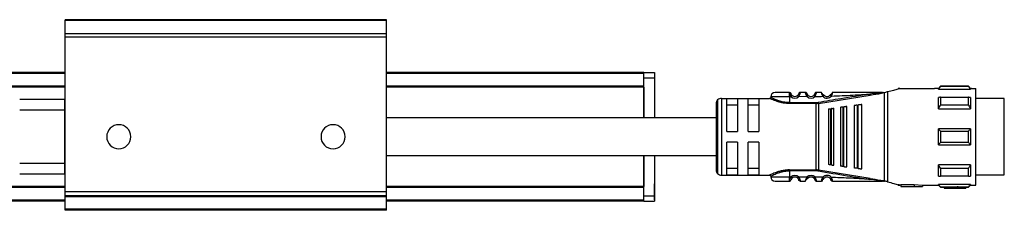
# Model space of a CAD drawing. Header units: millimetres. Extents: x -741 to 2398, y 394 to 730.
# Tile 5 of 10: x 240 to 424, y 394 to 430. Entities that reach past the tile are written whole.
import ezdxf

# ---------------------------------------------------------------- set-up
doc = ezdxf.new("R2010")
doc.units = ezdxf.units.MM

# ---------------------------------------------------------------- blocks, each defined once
blk = doc.blocks.new('Drawing View3')
at = {"color": 7, "linetype": 'Continuous', "lineweight": 25}
for p, q in [((0, 25.3), (-60, 25.3)), ((-60, 25.16), (-60, 25.3)), ((0, 25.3), (-60, 25.3)), ((-60, 25.16), (-60, 25.3)), ((0, 25.16), (-60, 25.16)), ((-60, 22.7), (-60, 25.16)), ((0, 25.16), (-60, 25.16)), ((-60, 22.7), (-60, 25.16)), ((0, 25.16), (0, 25.3)), ((0, 25.16), (0, 25.3)), ((0, 22.7), (0, 25.16)), ((0, 22.7), (0, 25.16)), ((0, 22.7), (-60, 22.7)), ((-60, 22.05), (-60, 22.7)), ((0, 22.7), (-60, 22.7)), ((-60, 22.05), (-60, 22.7)), ((0, 22.05), (0, 22.7)), ((0, 22.05), (0, 22.7)), ((0, 22.05), (-60, 22.05)), ((-60, -6.75), (-60, 22.05)), ((0, 22.05), (-60, 22.05)), ((-60, -6.75), (-60, 22.05)), ((0, -6.75), (0, 22.05)), ((0, -6.75), (0, 22.05)), ((-60, 15.5), (-140, 15.5)), ((-60, 15.3), (-140, 15.3)), ((48, 15.5), (0, 15.5)), ((48, 15.3), (0, 15.3)), ((48, 15.5), (50, 15.5)), ((48, 15.3), (48, 15.5)), ((48, 12.95), (48, 15.3)), ((50, 15.5), (50, 14.5)), ((-60, 12.95), (-140, 12.95)), ((48, 12.95), (0, 12.95)), ((48, 14.5), (50, 14.5)), ((48, 12.75), (48, 12.95)), ((50, 14.5), (50, 7)), ((103.4, 12.9), (103, 12.5)), ((108.6, 12.9), (103.4, 12.9)), ((109, 12.5), (108.6, 12.9)), ((108.6, 12.84), (108.6, 12.9)), ((-60, 12.75), (-140, 12.75)), ((48, 12.75), (0, 12.75)), ((48, 12.75), (48, 7)), ((48, 7), (48, 12.75)), ((75.2, 11.73), (75.19, 11.75)), ((75.2, 11.72), (75.2, 11.73)), ((75.52, 10.95), (75.71, 11.18)), ((78.19, 11.75), (77.21, 11.75)), ((78.49, 10.97), (78.69, 11.2)), ((80.6, 9.71), (90.26, 11.27)), ((81.22, 11.63), (81.21, 11.64)), ((81.63, 11.22), (81.65, 11.24)), ((82.8, 11.26), (82.78, 11.28)), ((92.72, 11.75), (92.93, 11.75)), ((92.95, -4.75), (92.95, 11.75)), ((93, 11.76), (93.52, 11.9)), ((93.52, 11.9), (93.52, -4.9)), ((95.77, 12.5), (95.5, 12.5)), ((95.5, 12.5), (95.5, 12.43)), ((95.77, 12.5), (102.29, 12.5)), ((103, 12.5), (102.29, 12.5)), ((103, 12.37), (103, 12.5)), ((103, 12.37), (109, 12.37)), ((108.6, 12.84), (103.4, 12.84)), ((109.2, 12.5), (109, 12.5)), ((109, 12.5), (109, 12.37)), ((109.2, 12.5), (110, 12.5)), ((110, -5.5), (110, 12.5)), ((-68.5, 10.5), (-60.1, 10.5)), ((-60.1, 8.5), (-60.1, 10.5)), ((61.5, 9.65), (61.5, -2.65)), ((61.79, 10.36), (61.79, -3.36)), ((62.5, 10.65), (62.5, -3.65)), ((62.5, 10.65), (71.5, 10.65)), ((65.5, 10.58), (63.5, 10.58)), ((63.5, 4.5), (63.5, 10.58)), ((63.5, 9.42), (65.5, 9.42)), ((65.5, 10.58), (65.5, 4.5)), ((67.5, 4.5), (67.5, 10.58)), ((69.5, 10.58), (67.5, 10.58)), ((67.5, 9.42), (69.5, 9.42)), ((69.5, 10.58), (69.5, 4.5)), ((71.7, 10.95), (71.7, 10.85)), ((75.2, 10.95), (75.2, 9.85)), ((75.52, 10.95), (75.2, 10.95)), ((75.2, 9.85), (80.17, 9.85)), ((80.17, 9.68), (75.2, 9.68)), ((78.49, 10.97), (76.89, 10.96)), ((80.17, 9.85), (80.17, 9.68)), ((80.17, -2.68), (80.17, 9.68)), ((80.57, 9.88), (80.6, 9.71)), ((80.6, 9.71), (80.6, -2.71)), ((87.3, 9.31), (87.3, -2.31)), ((87.81, 9.38), (87.81, -2.38)), ((88.1, 9.42), (88.01, 9.41)), ((88.01, -2.41), (88.01, 9.41)), ((88.7, -2.5), (88.7, 9.5)), ((103.4, 10.85), (108.6, 10.85)), ((108.6, 9.38), (103.4, 9.38)), ((109, 10.84), (109, 8.71)), ((115.3, 10.63), (110, 10.63)), ((115.3, 7.69), (115.3, 10.63)), ((-68.5, 8.5), (-60.1, 8.5)), ((-60.1, -1.5), (-60.1, 8.5)), ((-60, 8.5), (-60.1, 8.5)), ((82.5, 8.68), (82.5, -1.68)), ((82.84, 8.73), (83.04, 8.75)), ((82.84, 8.73), (82.84, -1.73)), ((83.5, -1.81), (83.5, 8.81)), ((84.7, 8.97), (84.7, -1.97)), ((85.13, 9.03), (85.33, 9.05)), ((85.13, 9.03), (85.13, -2.03)), ((85.9, -2.13), (85.9, 9.13)), ((103, 8.71), (109, 8.71)), ((115.3, -3.62), (115.3, 7.69)), ((63.5, 4.5), (65.5, 4.5)), ((67.5, 4.5), (69.5, 4.5)), ((109, 5), (103, 5)), ((103.4, 4.56), (108.6, 4.56)), ((109, 5), (109, 2)), ((65.5, 2.5), (63.5, 2.5)), ((63.5, -3.58), (63.5, 2.5)), ((65.5, 2.5), (65.5, -3.58)), ((69.5, 2.5), (67.5, 2.5)), ((67.5, -3.58), (67.5, 2.5)), ((69.5, 2.5), (69.5, -3.58)), ((103, 2), (109, 2)), ((108.6, 2.44), (103.4, 2.44)), ((48, 0), (48, -5.75)), ((48, -5.75), (48, 0)), ((50, 0), (50, -7.5)), ((-60.1, -1.5), (-68.5, -1.5)), ((-60.1, -3.5), (-60.1, -1.5)), ((-60, -1.5), (-60.1, -1.5)), ((83.04, -1.75), (82.84, -1.73)), ((103, -3.84), (103, -1.71)), ((109, -1.71), (103, -1.71)), ((-60.1, -3.5), (-68.5, -3.5)), ((62.5, -3.65), (71.5, -3.65)), ((65.5, -2.42), (63.5, -2.42)), ((63.5, -3.58), (65.5, -3.58)), ((69.5, -2.42), (67.5, -2.42)), ((67.5, -3.58), (69.5, -3.58)), ((75.2, -2.68), (80.17, -2.68)), ((80.17, -2.85), (75.2, -2.85)), ((80.17, -2.85), (80.17, -2.68)), ((80.57, -2.88), (80.6, -2.71)), ((90.26, -4.27), (80.6, -2.71)), ((85.33, -2.05), (85.13, -2.03)), ((88.01, -2.41), (87.81, -2.38)), ((88.01, -2.41), (88.1, -2.42)), ((103.4, -2.38), (108.6, -2.38)), ((110, -3.62), (115.3, -3.62)), ((50.01, -5.26), (50, -5.26)), ((50.01, -5.64), (50.01, -5.26)), ((71.7, -3.85), (71.7, -3.95)), ((75.19, -4.75), (75.2, -4.72)), ((75.2, -3.95), (75.52, -3.95)), ((76.89, -3.96), (76.69, -4.18)), ((76.89, -3.96), (78.49, -3.97)), ((77.21, -4.75), (78.19, -4.75)), ((78.68, -4.18), (78.69, -4.2)), ((78.68, -4.18), (78.69, -4.2)), ((79.93, -4), (79.72, -4.21)), ((81.63, -4.22), (81.65, -4.24)), ((82.78, -4.28), (83.01, -4.08)), ((92.72, -4.75), (92.49, -4.75)), ((92.72, -4.75), (92.95, -4.75)), ((95.5, -5.43), (95.5, -5.5)), ((95.5, -5.5), (95.77, -5.5)), ((96, -5.5), (95.77, -5.5)), ((98.5, -5.47), (96, -5.47)), ((96, -5.47), (96, -5.77)), ((98.5, -5.38), (100, -5.5)), ((98.5, -5.38), (98.5, -5.69)), ((100, -5.5), (102.29, -5.5)), ((100, -5.5), (100, -5.8)), ((102.3, -5.5), (103, -5.5)), ((109, -5.37), (103, -5.37)), ((103, -5.5), (103.4, -5.9)), ((108.6, -3.85), (103.4, -3.85)), ((108.6, -5.9), (109, -5.5)), ((109, -5.37), (109, -5.5)), ((109, -5.5), (109.2, -5.5)), ((109.2, -5.5), (110, -5.5)), ((-60, -5.75), (-140, -5.75)), ((-60, -5.95), (-140, -5.95)), ((0, -6.75), (-60, -6.75)), ((-60, -7.5), (-60, -6.75)), ((0, -6.75), (-60, -6.75)), ((-60, -7.5), (-60, -6.75)), ((48, -5.75), (0, -5.75)), ((48, -5.95), (0, -5.95)), ((0, -7.5), (0, -6.75)), ((0, -7.5), (0, -6.75)), ((48, -5.95), (48, -5.75)), ((48, -8.3), (48, -5.95)), ((50.01, -8.26), (50.01, -5.64)), ((96, -5.77), (96, -5.8)), ((96, -5.77), (98.5, -5.77)), ((96, -5.8), (100, -5.8)), ((98.5, -5.69), (100, -5.8)), ((98.5, -5.69), (98.5, -5.77)), ((103.4, -5.84), (108.6, -5.84)), ((103.4, -5.84), (103.4, -5.9)), ((103.4, -5.9), (104.1, -5.9)), ((106.5, -5.89), (104.1, -5.89)), ((104.1, -5.89), (104.1, -6.09)), ((104.1, -6.09), (104.1, -6.1)), ((104.1, -6.09), (106.5, -6.09)), ((104.1, -6.1), (108.1, -6.1)), ((106.5, -5.85), (106.5, -6.05)), ((106.5, -6.05), (106.5, -6.09)), ((108.1, -5.9), (108.6, -5.9)), ((108.1, -5.9), (108.1, -6.1)), ((-60, -8.3), (-140, -8.3)), ((-60, -8.5), (-140, -8.5)), ((0, -7.5), (-60, -7.5)), ((-60, -7.7), (-60, -7.5)), ((0, -7.5), (-60, -7.5)), ((-60, -7.7), (-60, -7.5)), ((0, -7.7), (-60, -7.7)), ((-60, -10), (-60, -7.7)), ((0, -7.7), (-60, -7.7)), ((-60, -10), (-60, -7.7)), ((0, -7.7), (0, -7.5)), ((0, -7.7), (0, -7.5)), ((0, -10), (0, -7.7)), ((0, -10), (0, -7.7)), ((48, -8.3), (0, -8.3)), ((48, -8.5), (0, -8.5)), ((48, -7.5), (50, -7.5)), ((48, -8.5), (48, -8.3)), ((48, -8.5), (50, -8.5)), ((50, -7.5), (50, -8.5)), ((50, -8.26), (50.01, -8.26)), ((0, -10), (-60, -10)), ((-60, -10.2), (-60, -10)), ((0, -10), (-60, -10)), ((-60, -10.2), (-60, -10)), ((0, -10.2), (-60, -10.2)), ((0, -10.2), (-60, -10.2)), ((0, -10.2), (0, -10)), ((0, -10.2), (0, -10))]:
    blk.add_line(p, q, dxfattribs=at)
at = {"color": 7, "linetype": 'Continuous', "lineweight": 25, "flags": 128}
for points in [[(78.19, 11.75), (78.24, 11.75), (78.27, 11.74)], [(-60, 10.49), (-60, 10.49), (-60.1, 10.5)], [(75.2, 10.95), (74.36, 10.95), (73.57, 10.95), (72.88, 10.95), (72.32, 10.95), (71.93, 10.95), (71.73, 10.95), (71.7, 10.95)], [(87.81, 9.38), (87.93, 9.4), (88.01, 9.41)], [(103, 8.71), (103, 9.02), (103, 9.31), (103, 9.59), (103, 9.86), (103, 10.12), (103, 10.37), (103, 10.61), (103, 10.84)], [(103.4, 10.85), (103.4, 10.69), (103.4, 10.52), (103.4, 10.34), (103.4, 10.16), (103.4, 9.97), (103.4, 9.78), (103.4, 9.58), (103.4, 9.38)], [(108.6, 9.38), (108.6, 9.58), (108.6, 9.78), (108.6, 9.97), (108.6, 10.16), (108.6, 10.34), (108.6, 10.52), (108.6, 10.69), (108.6, 10.85)], [(83.04, -1.75), (83.04, -0.72), (83.04, 0.41), (83.04, 1.62), (83.04, 2.87), (83.04, 4.13), (83.04, 5.38), (83.04, 6.59), (83.04, 7.72), (83.04, 8.75)], [(85.33, -2.05), (85.33, -0.97), (85.33, 0.23), (85.33, 1.5), (85.33, 2.83), (85.33, 4.17), (85.33, 5.5), (85.33, 6.77), (85.33, 7.97), (85.33, 9.05)], [(103, 2), (103, 2.37), (103, 2.75), (103, 3.12), (103, 3.5), (103, 3.88), (103, 4.25), (103, 4.63), (103, 5)], [(103.4, 4.56), (103.4, 4.29), (103.4, 4.03), (103.4, 3.76), (103.4, 3.5), (103.4, 3.24), (103.4, 2.97), (103.4, 2.71), (103.4, 2.44)], [(108.6, 2.44), (108.6, 2.71), (108.6, 2.97), (108.6, 3.24), (108.6, 3.5), (108.6, 3.76), (108.6, 4.03), (108.6, 4.29), (108.6, 4.56)], [(109, -1.71), (109, -2.02), (109, -2.31), (109, -2.59), (109, -2.86), (109, -3.12), (109, -3.37), (109, -3.61), (109, -3.84)], [(-60, -3.49), (-60, -3.49), (-60.1, -3.5)], [(75.2, -2.85), (75.2, -3.47), (75.2, -3.95)], [(103.4, -2.38), (103.4, -2.58), (103.4, -2.78), (103.4, -2.97), (103.4, -3.16), (103.4, -3.34), (103.4, -3.52), (103.4, -3.69), (103.4, -3.85)], [(108.6, -3.85), (108.6, -3.69), (108.6, -3.52), (108.6, -3.34), (108.6, -3.16), (108.6, -2.97), (108.6, -2.78), (108.6, -2.58), (108.6, -2.38)], [(71.7, -3.95), (71.73, -3.95), (71.93, -3.95), (72.32, -3.95), (72.88, -3.95), (73.57, -3.95), (74.36, -3.95), (75.2, -3.95)], [(103, -5.5), (103, -5.49), (103, -5.47), (103, -5.43), (103, -5.37)], [(108.6, -5.9), (108.6, -5.9), (108.6, -5.89), (108.6, -5.87), (108.6, -5.84)]]:
    blk.add_lwpolyline(points, dxfattribs=at)
at = {"color": 7, "linetype": 'Continuous', "lineweight": 25}
for centre, radius, start, end in [((246.5, 12.89), 143.1, 179.9966, 180.0205), ((72.5, 10.95), 0.8, 89.9996, 179.9996), ((76.2, 11.75), 0.75, 229.5945, 310.9271), ((78.19, 11.45), 0.3, 16.6017, 40.6516), ((79.2, 11.75), 0.75, 227.6553, 314.363), ((82.2, 11.75), 1.05, 222.867, 320.7053), ((82.2, 11.75), 0.75, 222.867, 320.7053), ((62.5, 9.65), 1, 135, 180), ((62.5, 9.65), 1, 90, 135), ((76.2, 11.75), 1.05, 229.5999, 310.9287), ((79.2, 11.75), 1.05, 227.6552, 314.3629), ((80.17, 12.28), 2.43, 270.0027, 279.4582), ((-50, 3.5), 2.25, 0, 180), ((-50, 3.5), 2.25, 0, 180), ((-10, 3.5), 2.25, 0, 180), ((-10, 3.5), 2.25, 0, 180), ((-50, 3.5), 2.25, 180, 0), ((-50, 3.5), 2.25, 180, 0), ((-10, 3.5), 2.25, 180, 0), ((-10, 3.5), 2.25, 180, 0), ((62.5, -2.65), 1, 180, 225), ((62.5, -2.65), 1, 225, 270), ((80.17, -5.28), 2.43, 80.5416, 89.9931), ((72.5, -3.95), 0.8, 180.0004, 270.0004), ((76.2, -4.75), 1.05, 49.0731, 130.3811), ((76.2, -4.75), 0.75, 49.0731, 130.4057), ((79.2, -4.75), 1.05, 45.6392, 132.3453), ((79.2, -4.75), 0.75, 45.6374, 132.3465), ((80.21, -4.45), 0.3, 196.6017, 270), ((82.2, -4.75), 1.05, 39.3083, 137.1337), ((82.2, -4.75), 0.75, 39.2948, 137.1337)]:
    blk.add_arc(centre, radius, start, end, dxfattribs=at)
for points, knots in [([(75.19, 11.75), (74.84, 11.75), (74.13, 11.75), (73.24, 11.75), (72.62, 11.75), (72.54, 11.75), (72.5, 11.75)], [0, 0, 0, 0, 0.25, 0.499999, 0.75, 1, 1, 1, 1]), ([(75.2, 10.95), (75.2, 11.04), (75.2, 11.21), (75.2, 11.44), (75.2, 11.63), (75.2, 11.69), (75.2, 11.72)], [0, 0, 0, 0, 0.25, 0.5, 0.75, 1, 1, 1, 1]), ([(75.2, 11.72), (75.21, 11.69), (75.22, 11.63), (75.27, 11.43), (75.36, 11.19), (75.46, 11.03), (75.52, 10.95)], [0, 0, 0, 0, 0.242869, 0.486629, 0.730713, 1, 1, 1, 1]), ([(75.7, 11.16), (75.68, 11.18), (75.62, 11.21), (75.53, 11.28), (75.44, 11.36), (75.35, 11.45), (75.28, 11.54), (75.24, 11.58), (75.23, 11.6)], [0, 0, 0, 0, 0.142674, 0.296671, 0.465173, 0.648681, 0.845235, 1, 1, 1, 1]), ([(75.71, 11.18), (75.69, 11.2), (75.65, 11.24), (75.59, 11.31), (75.55, 11.37), (75.51, 11.45), (75.49, 11.52), (75.48, 11.53), (75.48, 11.54)], [0, 0, 0, 0, 0.125212, 0.241394, 0.354087, 0.469338, 0.726349, 1, 1, 1, 1]), ([(76.92, 11.54), (76.92, 11.53), (76.92, 11.53), (76.91, 11.5), (76.88, 11.43), (76.84, 11.35), (76.8, 11.29), (76.75, 11.24), (76.71, 11.2), (76.69, 11.18)], [0, 0, 0, 0, 0.09964, 0.282254, 0.560634, 0.674404, 0.782627, 0.889659, 1, 1, 1, 1]), ([(77.21, 11.75), (77.21, 11.74), (77.2, 11.74), (77.19, 11.67), (77.16, 11.58), (77.11, 11.43), (77.04, 11.21), (76.94, 11.04), (76.89, 10.96)], [0, 0, 0, 0, 0.144729, 0.283823, 0.416344, 0.542823, 0.779088, 1, 1, 1, 1]), ([(78.49, 10.97), (78.44, 11.07), (78.35, 11.21), (78.29, 11.4), (78.25, 11.52), (78.22, 11.62), (78.2, 11.69), (78.19, 11.74), (78.19, 11.75), (78.19, 11.75)], [0, 0, 0, 0, 0.260575, 0.380139, 0.506889, 0.633746, 0.751654, 0.873628, 1, 1, 1, 1]), ([(78.42, 11.64), (78.4, 11.66), (78.36, 11.7), (78.28, 11.74), (78.22, 11.74), (78.2, 11.74)], [0, 0, 0, 0, 0.2878858, 0.6555388, 1, 1, 1, 1]), ([(78.69, 11.2), (78.67, 11.22), (78.63, 11.26), (78.58, 11.32), (78.55, 11.38), (78.51, 11.44), (78.48, 11.52), (78.48, 11.53), (78.48, 11.54)], [0, 0, 0, 0, 0.128473, 0.244247, 0.350551, 0.471184, 0.69326, 1, 1, 1, 1]), ([(78.68, 11.18), (78.65, 11.21), (78.59, 11.29), (78.53, 11.4), (78.5, 11.47), (78.5, 11.48), (78.5, 11.49)], [0, 0, 0, 0, 0.273071, 0.544219, 0.815713, 1, 1, 1, 1]), ([(79.92, 11.54), (79.92, 11.53), (79.91, 11.51), (79.9, 11.47), (79.88, 11.43), (79.85, 11.38), (79.82, 11.32), (79.78, 11.27), (79.74, 11.23), (79.72, 11.21)], [0, 0, 0, 0, 0.311224, 0.44031, 0.555819, 0.666654, 0.779304, 0.885992, 1, 1, 1, 1]), ([(79.9, 11.49), (79.9, 11.49), (79.9, 11.47), (79.87, 11.4), (79.82, 11.3), (79.76, 11.23), (79.74, 11.2)], [0, 0, 0, 0, 0.186507, 0.455708, 0.726218, 1, 1, 1, 1]), ([(80, 11.66), (79.98, 11.65), (79.95, 11.61), (79.93, 11.57), (79.92, 11.54)], [0, 0, 0, 0, 0.349074, 1, 1, 1, 1]), ([(80.21, 11.75), (80.2, 11.75), (80.2, 11.74), (80.19, 11.69), (80.17, 11.62), (80.15, 11.53), (80.11, 11.41), (80.05, 11.23), (79.98, 11.09), (79.93, 11)], [0, 0, 0, 0, 0.130596, 0.243598, 0.365223, 0.490036, 0.623138, 0.753138, 1, 1, 1, 1]), ([(79.93, 11), (80.21, 11.01), (80.71, 11.02), (81.21, 11.03), (81.43, 11.04)], [0, 0, 0, 0, 0.560003, 1, 1, 1, 1]), ([(80.2, 11.74), (80.17, 11.74), (80.11, 11.74), (80.03, 11.7), (79.99, 11.66), (79.98, 11.64)], [0, 0, 0, 0, 0.337444, 0.704515, 1, 1, 1, 1]), ([(80.21, 11.75), (80.17, 11.75), (80.12, 11.74), (80.07, 11.71), (80.04, 11.7)], [0, 0, 0, 0, 0.553858, 1, 1, 1, 1]), ([(81.19, 11.75), (81.01, 11.75), (80.68, 11.75), (80.35, 11.75), (80.21, 11.75)], [0, 0, 0, 0, 0.559996, 1, 1, 1, 1]), ([(90.23, 11.45), (88.43, 11.16), (85.2, 10.65), (81.98, 10.12), (80.57, 9.88)], [0, 0, 0, 0, 0.560132, 1, 1, 1, 1]), ([(81.22, 11.62), (81.21, 11.65), (81.2, 11.7), (81.19, 11.74), (81.19, 11.75), (81.19, 11.75)], [0, 0, 0, 0, 0.265929, 0.626456, 1, 1, 1, 1]), ([(81.64, 11.22), (81.62, 11.24), (81.57, 11.27), (81.49, 11.34), (81.41, 11.41), (81.34, 11.5), (81.27, 11.57), (81.23, 11.61), (81.22, 11.63)], [0, 0, 0, 0, 0.140697, 0.293067, 0.459187, 0.639907, 0.83246, 1, 1, 1, 1]), ([(81.43, 11.04), (81.39, 11.13), (81.32, 11.26), (81.27, 11.43), (81.23, 11.54), (81.22, 11.6), (81.22, 11.62)], [0, 0, 0, 0, 0.3967666, 0.596129, 0.7920964, 1, 1, 1, 1]), ([(81.43, 11.04), (81.46, 11.06), (81.52, 11.12), (81.59, 11.18), (81.63, 11.22), (81.63, 11.22), (81.63, 11.22)], [0, 0, 0, 0, 0.328922, 0.657845, 0.986767, 1, 1, 1, 1]), ([(83.18, 11.63), (83.16, 11.62), (83.13, 11.58), (83.07, 11.51), (83, 11.44), (82.92, 11.37), (82.86, 11.31), (82.81, 11.27), (82.79, 11.26)], [0, 0, 0, 0, 0.155414, 0.351404, 0.534887, 0.703281, 0.857573, 1, 1, 1, 1]), ([(83.17, 11.58), (83.15, 11.56), (83.11, 11.53), (83.05, 11.46), (82.98, 11.4), (82.91, 11.34), (82.85, 11.3), (82.81, 11.27), (82.79, 11.26)], [0, 0, 0, 0, 0.165586, 0.356662, 0.535912, 0.702186, 0.856372, 1, 1, 1, 1]), ([(83.01, 11.09), (82.98, 11.11), (82.92, 11.16), (82.85, 11.22), (82.8, 11.26), (82.8, 11.26), (82.8, 11.26)], [0, 0, 0, 0, 0.329696, 0.659392, 0.989088, 1, 1, 1, 1]), ([(83.17, 11.58), (83.17, 11.57), (83.16, 11.54), (83.14, 11.45), (83.1, 11.3), (83.05, 11.17), (83.01, 11.09)], [0, 0, 0, 0, 0.069566, 0.299348, 0.533277, 1, 1, 1, 1]), ([(83.01, 11.09), (84.36, 11.14), (86.77, 11.23), (89.17, 11.38), (90.23, 11.45)], [0, 0, 0, 0, 0.560035, 1, 1, 1, 1]), ([(83.21, 11.75), (83.2, 11.75), (83.2, 11.74), (83.19, 11.69), (83.18, 11.62), (83.17, 11.58)], [0, 0, 0, 0, 0.2940392, 0.5784955, 1, 1, 1, 1]), ([(92.49, 11.75), (90.76, 11.75), (87.67, 11.75), (84.57, 11.75), (83.21, 11.75)], [0, 0, 0, 0, 0.55991, 1, 1, 1, 1]), ([(92.31, 11.69), (92.07, 11.66), (91.38, 11.59), (90.69, 11.51), (90.23, 11.45)], [0, 0, 0, 0, 0.336936, 1, 1, 1, 1]), ([(90.23, 11.45), (90.23, 11.44), (90.24, 11.43), (90.24, 11.39), (90.25, 11.34), (90.26, 11.3), (90.26, 11.28), (90.26, 11.27)], [0, 0, 0, 0, 0.091603, 0.249514, 0.4999, 0.764636, 1, 1, 1, 1]), ([(90.26, 11.27), (90.99, 11.37), (91.8, 11.48), (92.57, 11.69), (92.65, 11.71)], [0, 0, 0, 0, 0.891837, 1, 1, 1, 1]), ([(92.49, 11.75), (92.55, 11.75), (92.61, 11.75), (92.68, 11.75), (92.69, 11.74), (92.7, 11.74), (92.7, 11.74), (92.7, 11.74), (92.7, 11.74), (92.7, 11.74), (92.7, 11.74), (92.68, 11.73), (92.54, 11.71), (92.41, 11.7), (92.31, 11.69)], [0, 0, 0, 0, 0.265411, 0.325307, 0.338215, 0.348853, 0.353315, 0.357365, 0.359355, 0.361401, 0.36591, 0.37717, 0.482443, 1, 1, 1, 1]), ([(92.65, 11.71), (92.66, 11.71), (92.69, 11.72), (92.71, 11.73), (92.72, 11.73), (92.73, 11.74), (92.72, 11.75), (92.72, 11.75), (92.72, 11.75)], [0, 0, 0, 0, 0.310194, 0.541703, 0.667898, 0.777515, 0.883985, 1, 1, 1, 1]), ([(92.95, 11.75), (92.95, 11.75), (92.94, 11.75), (92.93, 11.75), (92.93, 11.75)], [0, 0, 0, 0, 0.5523958, 1, 1, 1, 1]), ([(92.95, 11.75), (92.96, 11.75), (92.98, 11.75), (92.99, 11.76), (93, 11.76)], [0, 0, 0, 0, 0.5006137, 1, 1, 1, 1]), ([(93.52, 11.9), (93.92, 12.01), (94.72, 12.22), (95.24, 12.36), (95.5, 12.43)], [0, 0, 0, 0, 0.503559, 1, 1, 1, 1]), ([(95.5, 12.43), (95.59, 12.45), (95.74, 12.49), (95.76, 12.5), (95.77, 12.5)], [0, 0, 0, 0, 0.597948, 1, 1, 1, 1]), ([(103, 12.37), (103.07, 12.46), (103.2, 12.62), (103.34, 12.77), (103.4, 12.84)], [0, 0, 0, 0, 0.553792, 1, 1, 1, 1]), ([(108.6, 12.84), (108.68, 12.75), (108.81, 12.6), (108.94, 12.44), (109, 12.37)], [0, 0, 0, 0, 0.5661892, 1, 1, 1, 1]), ([(71.7, 10.85), (71.7, 10.83), (71.69, 10.79), (71.67, 10.74), (71.64, 10.71), (71.61, 10.68), (71.56, 10.65), (71.52, 10.65), (71.49, 10.65)], [0, 0, 0, 0, 0.2399307, 0.3693767, 0.501524, 0.6334465, 0.7622473, 1, 1, 1, 1]), ([(74.21, 9.76), (74.12, 9.77), (73.78, 9.82), (73.23, 9.96), (72.61, 10.16), (72.11, 10.37), (71.76, 10.53), (71.53, 10.63), (71.51, 10.64), (71.5, 10.65)], [0, 0, 0, 0, 0.058005, 0.221383, 0.387996, 0.55011, 0.713007, 0.864869, 1, 1, 1, 1]), ([(75.2, 9.85), (74.98, 9.86), (74.51, 9.88), (73.77, 10.01), (73.17, 10.2), (72.5, 10.45), (72.01, 10.69), (71.76, 10.82), (71.68, 10.86), (71.7, 10.85), (71.7, 10.85)], [0, 0, 0, 0, 0.119643, 0.249053, 0.420317, 0.499119, 0.748929, 0.878027, 0.999989, 1, 1, 1, 1]), ([(75.2, 9.68), (75, 9.68), (74.66, 9.68), (74.34, 9.74), (74.21, 9.76)], [0, 0, 0, 0, 0.575662, 1, 1, 1, 1]), ([(80.17, 9.68), (80.21, 9.68), (80.28, 9.68), (80.35, 9.68), (80.38, 9.69)], [0, 0, 0, 0, 0.559726, 1, 1, 1, 1]), ([(80.6, 9.71), (80.56, 9.71), (80.49, 9.7), (80.41, 9.69), (80.38, 9.69)], [0, 0, 0, 0, 0.559933, 1, 1, 1, 1]), ([(87.81, 9.38), (87.78, 9.38), (87.72, 9.37), (87.6, 9.35), (87.45, 9.34), (87.32, 9.32), (87.31, 9.32), (87.3, 9.31)], [0, 0, 0, 0, 0.095969, 0.193666, 0.400239, 0.664134, 1, 1, 1, 1]), ([(88.7, 9.5), (88.69, 9.5), (88.67, 9.5), (88.52, 9.48), (88.35, 9.45), (88.21, 9.43), (88.13, 9.43), (88.1, 9.42)], [0, 0, 0, 0, 0.325938, 0.603471, 0.815327, 0.910521, 1, 1, 1, 1]), ([(103.4, 10.85), (103.32, 10.85), (103.19, 10.84), (103.06, 10.84), (103, 10.84)], [0, 0, 0, 0, 0.566189, 1, 1, 1, 1]), ([(103, 8.71), (103.07, 8.84), (103.2, 9.06), (103.34, 9.28), (103.4, 9.38)], [0, 0, 0, 0, 0.553742, 1, 1, 1, 1]), ([(109, 10.84), (108.93, 10.84), (108.8, 10.84), (108.66, 10.85), (108.6, 10.85)], [0, 0, 0, 0, 0.553792, 1, 1, 1, 1]), ([(108.6, 9.38), (108.68, 9.25), (108.81, 9.03), (108.94, 8.81), (109, 8.71)], [0, 0, 0, 0, 0.566235, 1, 1, 1, 1]), ([(82.5, 8.68), (82.51, 8.68), (82.52, 8.68), (82.6, 8.69), (82.7, 8.71), (82.78, 8.72), (82.82, 8.72), (82.84, 8.73)], [0, 0, 0, 0, 0.323921, 0.5874, 0.803788, 0.901229, 1, 1, 1, 1]), ([(83.1, 8.76), (83.09, 8.76), (83.07, 8.76), (83.05, 8.75), (83.04, 8.75)], [0, 0, 0, 0, 0.559946, 1, 1, 1, 1]), ([(83.1, 8.76), (83.15, 8.77), (83.25, 8.78), (83.38, 8.8), (83.48, 8.81), (83.49, 8.81), (83.5, 8.81)], [0, 0, 0, 0, 0.1849, 0.408712, 0.685985, 1, 1, 1, 1]), ([(85.13, 9.03), (85.1, 9.02), (85.05, 9.02), (84.95, 9), (84.83, 8.99), (84.72, 8.97), (84.71, 8.97), (84.7, 8.97)], [0, 0, 0, 0, 0.097342, 0.196469, 0.405839, 0.669699, 1, 1, 1, 1]), ([(85.4, 9.06), (85.39, 9.06), (85.36, 9.06), (85.34, 9.06), (85.33, 9.05)], [0, 0, 0, 0, 0.559949, 1, 1, 1, 1]), ([(85.9, 9.13), (85.89, 9.13), (85.88, 9.13), (85.76, 9.11), (85.62, 9.09), (85.49, 9.08), (85.43, 9.07), (85.4, 9.06)], [0, 0, 0, 0, 0.30579, 0.570569, 0.801387, 0.904132, 1, 1, 1, 1]), ([(61.5, 7), (60.37, 7), (58.25, 7), (55.26, 7), (52.66, 7), (50.44, 7), (48.59, 7), (45, 7), (37.5, 7), (22.48, 7), (9.31, 7), (0.63, 7), (0, 7)], [0, 0, 0, 0, 0.0548931, 0.1034593, 0.1457047, 0.181633, 0.2112465, 0.2361825, 0.3566619, 0.5764874, 0.96905, 1, 1, 1, 1]), ([(103.4, 4.56), (103.32, 4.64), (103.19, 4.79), (103.06, 4.94), (103, 5)], [0, 0, 0, 0, 0.566189, 1, 1, 1, 1]), ([(109, 5), (108.93, 4.92), (108.8, 4.77), (108.66, 4.62), (108.6, 4.56)], [0, 0, 0, 0, 0.553792, 1, 1, 1, 1]), ([(103, 2), (103.07, 2.08), (103.2, 2.23), (103.34, 2.38), (103.4, 2.44)], [0, 0, 0, 0, 0.553792, 1, 1, 1, 1]), ([(108.6, 2.44), (108.68, 2.36), (108.81, 2.21), (108.94, 2.06), (109, 2)], [0, 0, 0, 0, 0.566189, 1, 1, 1, 1]), ([(0, 0), (0, 0), (5.12, 0), (15.36, 0), (27.1, 0), (35.19, 0), (39.51, 0), (42.9, 0), (45.53, 0), (47.73, 0), (50.45, 0), (53.67, 0), (57.41, 0), (60.08, 0), (61.5, 0)], [0, 0, 0, 0, 0.000182, 0.250004, 0.49982, 0.573098, 0.645014, 0.710508, 0.73794, 0.773645, 0.817699, 0.870105, 0.930869, 1, 1, 1, 1]), ([(82.84, -1.73), (82.82, -1.72), (82.78, -1.72), (82.7, -1.71), (82.6, -1.69), (82.52, -1.68), (82.51, -1.68), (82.5, -1.68)], [0, 0, 0, 0, 0.096571, 0.197429, 0.41274, 0.676188, 1, 1, 1, 1]), ([(83.04, -1.75), (83.05, -1.75), (83.07, -1.76), (83.09, -1.76), (83.1, -1.76)], [0, 0, 0, 0, 0.553505, 1, 1, 1, 1]), ([(83.1, -1.76), (83.12, -1.76), (83.17, -1.77), (83.26, -1.78), (83.38, -1.8), (83.48, -1.81), (83.49, -1.81), (83.5, -1.81)], [0, 0, 0, 0, 0.092113, 0.190371, 0.409273, 0.68628, 1, 1, 1, 1]), ([(103.4, -2.38), (103.32, -2.25), (103.19, -2.03), (103.06, -1.81), (103, -1.71)], [0, 0, 0, 0, 0.566235, 1, 1, 1, 1]), ([(109, -1.71), (108.93, -1.84), (108.8, -2.06), (108.66, -2.28), (108.6, -2.38)], [0, 0, 0, 0, 0.553742, 1, 1, 1, 1]), ([(71.49, -3.65), (71.52, -3.65), (71.56, -3.65), (71.61, -3.68), (71.64, -3.71), (71.67, -3.74), (71.69, -3.79), (71.7, -3.83), (71.7, -3.85)], [0, 0, 0, 0, 0.23785, 0.366664, 0.498577, 0.630701, 0.760116, 1, 1, 1, 1]), ([(75.2, -2.68), (74.98, -2.68), (74.52, -2.7), (73.82, -2.82), (73.13, -2.99), (72.54, -3.19), (72.06, -3.39), (71.73, -3.54), (71.52, -3.63), (71.51, -3.64), (71.5, -3.65)], [0, 0, 0, 0, 0.111654, 0.24051, 0.376183, 0.512093, 0.644057, 0.773959, 0.895726, 1, 1, 1, 1]), ([(71.7, -3.85), (71.7, -3.85), (71.68, -3.86), (71.76, -3.82), (72.01, -3.69), (72.5, -3.45), (73, -3.26), (73.37, -3.14), (73.85, -3), (74.51, -2.88), (74.98, -2.86), (75.2, -2.85)], [0, 0, 0, 0, 0.000007, 0.121941, 0.250995, 0.500733, 0.57951, 0.626115, 0.751023, 0.880401, 1, 1, 1, 1]), ([(80.38, -2.69), (80.34, -2.68), (80.27, -2.68), (80.2, -2.68), (80.17, -2.68)], [0, 0, 0, 0, 0.560115, 1, 1, 1, 1]), ([(80.38, -2.69), (80.42, -2.69), (80.49, -2.7), (80.56, -2.71), (80.6, -2.71)], [0, 0, 0, 0, 0.560253, 1, 1, 1, 1]), ([(80.57, -2.88), (82.37, -3.18), (85.59, -3.71), (88.81, -4.23), (90.23, -4.45)], [0, 0, 0, 0, 0.5598813, 1, 1, 1, 1]), ([(85.13, -2.03), (85.1, -2.02), (85.05, -2.02), (84.95, -2), (84.83, -1.99), (84.72, -1.97), (84.71, -1.97), (84.7, -1.97)], [0, 0, 0, 0, 0.095358, 0.192264, 0.405805, 0.669689, 1, 1, 1, 1]), ([(85.33, -2.05), (85.34, -2.06), (85.37, -2.06), (85.39, -2.06), (85.4, -2.06)], [0, 0, 0, 0, 0.553052, 1, 1, 1, 1]), ([(85.4, -2.06), (85.43, -2.07), (85.49, -2.08), (85.61, -2.09), (85.75, -2.11), (85.87, -2.13), (85.89, -2.13), (85.9, -2.13)], [0, 0, 0, 0, 0.090894, 0.187707, 0.403221, 0.680517, 1, 1, 1, 1]), ([(87.81, -2.38), (87.78, -2.38), (87.72, -2.37), (87.6, -2.35), (87.45, -2.34), (87.32, -2.32), (87.31, -2.32), (87.3, -2.31)], [0, 0, 0, 0, 0.09377, 0.189049, 0.400199, 0.66412, 1, 1, 1, 1]), ([(88.1, -2.42), (88.13, -2.43), (88.21, -2.43), (88.35, -2.45), (88.52, -2.48), (88.67, -2.5), (88.69, -2.5), (88.7, -2.5)], [0, 0, 0, 0, 0.089482, 0.184693, 0.396628, 0.674165, 1, 1, 1, 1]), ([(72.5, -4.75), (72.54, -4.75), (72.62, -4.75), (73.24, -4.75), (74.13, -4.75), (74.84, -4.75), (75.19, -4.75)], [0, 0, 0, 0, 0.249999, 0.499999, 0.749999, 1, 1, 1, 1]), ([(75.2, -4.72), (75.2, -4.69), (75.2, -4.63), (75.2, -4.44), (75.2, -4.21), (75.2, -4.04), (75.2, -3.95)], [0, 0, 0, 0, 0.25, 0.5, 0.75, 1, 1, 1, 1]), ([(75.2, -4.72), (75.21, -4.69), (75.22, -4.62), (75.28, -4.42), (75.37, -4.19), (75.47, -4.03), (75.52, -3.95)], [0, 0, 0, 0, 0.255033, 0.493765, 0.735694, 1, 1, 1, 1]), ([(75.71, -4.18), (75.69, -4.2), (75.65, -4.23), (75.6, -4.29), (75.56, -4.35), (75.52, -4.43), (75.49, -4.51), (75.48, -4.53), (75.48, -4.54)], [0, 0, 0, 0, 0.112593, 0.221927, 0.332852, 0.45002, 0.718276, 1, 1, 1, 1]), ([(75.52, -3.95), (75.55, -3.98), (75.6, -4.04), (75.66, -4.12), (75.71, -4.17), (75.71, -4.18), (75.71, -4.18)], [0, 0, 0, 0, 0.25, 0.5, 0.75, 1, 1, 1, 1]), ([(76.69, -4.18), (76.71, -4.2), (76.74, -4.23), (76.79, -4.29), (76.83, -4.35), (76.87, -4.4), (76.89, -4.46), (76.91, -4.52), (76.92, -4.53), (76.92, -4.54)], [0, 0, 0, 0, 0.099405, 0.203266, 0.318943, 0.435652, 0.574102, 0.710976, 1, 1, 1, 1]), ([(76.89, -3.96), (76.95, -4.05), (77.03, -4.2), (77.11, -4.39), (77.16, -4.55), (77.19, -4.67), (77.2, -4.74), (77.21, -4.74), (77.21, -4.75)], [0, 0, 0, 0, 0.257236, 0.385592, 0.515018, 0.745451, 0.869592, 1, 1, 1, 1]), ([(78.19, -4.75), (78.19, -4.75), (78.19, -4.74), (78.21, -4.68), (78.23, -4.59), (78.27, -4.45), (78.35, -4.23), (78.45, -4.06), (78.49, -3.97)], [0, 0, 0, 0, 0.140832, 0.276128, 0.406355, 0.532039, 0.771082, 1, 1, 1, 1]), ([(78.23, -4.61), (78.24, -4.59), (78.28, -4.55), (78.35, -4.46), (78.43, -4.38), (78.52, -4.29), (78.6, -4.23), (78.66, -4.19), (78.68, -4.18)], [0, 0, 0, 0, 0.147158, 0.345156, 0.530292, 0.700458, 0.856045, 1, 1, 1, 1]), ([(78.49, -3.97), (78.52, -4), (78.57, -4.06), (78.64, -4.13), (78.67, -4.17), (78.68, -4.18), (78.68, -4.18)], [0, 0, 0, 0, 0.32967, 0.65934, 0.98901, 1, 1, 1, 1]), ([(79.72, -4.21), (79.74, -4.23), (79.78, -4.27), (79.82, -4.33), (79.86, -4.38), (79.88, -4.43), (79.9, -4.48), (79.92, -4.52), (79.92, -4.53), (79.92, -4.54)], [0, 0, 0, 0, 0.123014, 0.237615, 0.348765, 0.461883, 0.577963, 0.716125, 1, 1, 1, 1]), ([(79.74, -4.2), (79.76, -4.21), (79.81, -4.25), (79.89, -4.31), (79.98, -4.39), (80.06, -4.47), (80.12, -4.55), (80.16, -4.59), (80.17, -4.61)], [0, 0, 0, 0, 0.1456379, 0.3027881, 0.4748649, 0.6621431, 0.8626479, 1, 1, 1, 1]), ([(81.43, -4.04), (81.15, -4.03), (80.65, -4.01), (80.15, -4), (79.93, -4)], [0, 0, 0, 0, 0.559997, 1, 1, 1, 1]), ([(79.93, -4), (79.98, -4.09), (80.06, -4.23), (80.12, -4.41), (80.16, -4.56), (80.19, -4.68), (80.2, -4.74), (80.2, -4.75), (80.21, -4.75)], [0, 0, 0, 0, 0.2520322, 0.3815015, 0.5119692, 0.7408691, 0.8685684, 1, 1, 1, 1]), ([(80.21, -4.75), (80.39, -4.75), (80.72, -4.75), (81.05, -4.75), (81.19, -4.75)], [0, 0, 0, 0, 0.560004, 1, 1, 1, 1]), ([(81.19, -4.75), (81.19, -4.75), (81.19, -4.74), (81.2, -4.7), (81.21, -4.65), (81.22, -4.62)], [0, 0, 0, 0, 0.3753691, 0.7375454, 1, 1, 1, 1]), ([(81.2, -4.74), (81.22, -4.74), (81.28, -4.74), (81.36, -4.71), (81.4, -4.66), (81.42, -4.65)], [0, 0, 0, 0, 0.338057, 0.704958, 1, 1, 1, 1]), ([(81.22, -4.62), (81.22, -4.6), (81.23, -4.54), (81.27, -4.42), (81.32, -4.26), (81.39, -4.12), (81.43, -4.04)], [0, 0, 0, 0, 0.211059, 0.406611, 0.605261, 1, 1, 1, 1]), ([(81.22, -4.63), (81.23, -4.61), (81.27, -4.57), (81.34, -4.5), (81.41, -4.41), (81.49, -4.34), (81.57, -4.27), (81.62, -4.24), (81.64, -4.22)], [0, 0, 0, 0, 0.167551, 0.360092, 0.540805, 0.706924, 0.859296, 1, 1, 1, 1]), ([(81.43, -4.04), (81.46, -4.06), (81.52, -4.12), (81.59, -4.18), (81.63, -4.22), (81.63, -4.22), (81.63, -4.22)], [0, 0, 0, 0, 0.329036, 0.658071, 0.987107, 1, 1, 1, 1]), ([(81.49, -4.51), (81.49, -4.5), (81.5, -4.49), (81.52, -4.42), (81.56, -4.33), (81.61, -4.26), (81.64, -4.22)], [0, 0, 0, 0, 0.246975, 0.496702, 0.74709, 1, 1, 1, 1]), ([(82.78, -4.28), (82.79, -4.29), (82.82, -4.32), (82.84, -4.36), (82.87, -4.41), (82.89, -4.46), (82.91, -4.52), (82.92, -4.53), (82.92, -4.54)], [0, 0, 0, 0, 0.110257, 0.218192, 0.32906, 0.447725, 0.716305, 1, 1, 1, 1]), ([(82.79, -4.26), (82.81, -4.28), (82.84, -4.32), (82.88, -4.39), (82.92, -4.46), (82.93, -4.5), (82.94, -4.51)], [0, 0, 0, 0, 0.237745, 0.482004, 0.735584, 1, 1, 1, 1]), ([(82.97, -4.63), (82.97, -4.63), (82.94, -4.6), (82.93, -4.57), (82.92, -4.54)], [0, 0, 0, 0, 0.137218, 1, 1, 1, 1]), ([(82.95, -4.39), (82.95, -4.42), (82.95, -4.47), (82.94, -4.51), (82.93, -4.52), (82.93, -4.52)], [0, 0, 0, 0, 0.415272, 0.806958, 1, 1, 1, 1]), ([(82.97, -4.63), (82.98, -4.65), (83.01, -4.68), (83.06, -4.68), (83.1, -4.64), (83.12, -4.58), (83.13, -4.55)], [0, 0, 0, 0, 0.221812, 0.465472, 0.726546, 1, 1, 1, 1]), ([(82.98, -4.65), (83, -4.66), (83.04, -4.71), (83.12, -4.74), (83.18, -4.74), (83.2, -4.74)], [0, 0, 0, 0, 0.298393, 0.669045, 1, 1, 1, 1]), ([(90.23, -4.45), (88.89, -4.37), (86.48, -4.22), (84.07, -4.13), (83.01, -4.08)], [0, 0, 0, 0, 0.559911, 1, 1, 1, 1]), ([(83.01, -4.08), (83.05, -4.17), (83.12, -4.34), (83.18, -4.56), (83.2, -4.68), (83.2, -4.74), (83.21, -4.75), (83.21, -4.75)], [0, 0, 0, 0, 0.262172, 0.507602, 0.72834, 0.860106, 1, 1, 1, 1]), ([(83.05, -4.67), (83.07, -4.68), (83.11, -4.69), (83.16, -4.7), (83.19, -4.7), (83.2, -4.7)], [0, 0, 0, 0, 0.418305, 0.828044, 1, 1, 1, 1]), ([(83.19, -4.7), (83.2, -4.71), (83.2, -4.73), (83.2, -4.74), (83.2, -4.74)], [0, 0, 0, 0, 0.474586, 1, 1, 1, 1]), ([(83.21, -4.75), (84.94, -4.75), (88.04, -4.75), (91.13, -4.75), (92.49, -4.75)], [0, 0, 0, 0, 0.560093, 1, 1, 1, 1]), ([(90.23, -4.45), (90.24, -4.43), (90.24, -4.39), (90.25, -4.34), (90.26, -4.3), (90.26, -4.28), (90.26, -4.27)], [0, 0, 0, 0, 0.244855, 0.499998, 0.755142, 1, 1, 1, 1]), ([(92.49, -4.75), (92.55, -4.75), (92.62, -4.75), (92.69, -4.74), (92.71, -4.73), (92.71, -4.73), (92.71, -4.73), (92.72, -4.73), (92.72, -4.73), (92.72, -4.73), (92.72, -4.73), (92.71, -4.73), (92.71, -4.73), (92.69, -4.72), (92.63, -4.72), (92.27, -4.68), (91.47, -4.6), (90.7, -4.51), (90.23, -4.45)], [0, 0, 0, 0, 0.072214, 0.081722, 0.08512, 0.087091, 0.087737, 0.087997, 0.088232, 0.08846, 0.088702, 0.089289, 0.091106, 0.093934, 0.116011, 0.155655, 0.482183, 1, 1, 1, 1]), ([(90.26, -4.27), (90.9, -4.37), (91.68, -4.5), (92.49, -4.66), (92.67, -4.71), (92.7, -4.73), (92.72, -4.73), (92.72, -4.74), (92.73, -4.74), (92.72, -4.75), (92.72, -4.75), (92.72, -4.75)], [0, 0, 0, 0, 0.755693, 0.934963, 0.959842, 0.977411, 0.983893, 0.989328, 0.991876, 0.994439, 1, 1, 1, 1]), ([(93.01, -4.76), (93, -4.76), (92.98, -4.75), (92.96, -4.75), (92.95, -4.75)], [0, 0, 0, 0, 0.483169, 1, 1, 1, 1]), ([(93.52, -4.9), (93.43, -4.87), (93.27, -4.83), (93.09, -4.78), (93.01, -4.76)], [0, 0, 0, 0, 0.580302, 1, 1, 1, 1]), ([(93.52, -4.9), (93.92, -5), (94.72, -5.21), (95.24, -5.36), (95.5, -5.43)], [0, 0, 0, 0, 0.503572, 1, 1, 1, 1]), ([(95.77, -5.5), (95.76, -5.5), (95.73, -5.49), (95.57, -5.45), (95.5, -5.43)], [0, 0, 0, 0, 0.526511, 1, 1, 1, 1]), ([(103, -3.84), (103.07, -3.84), (103.2, -3.84), (103.34, -3.85), (103.4, -3.85)], [0, 0, 0, 0, 0.553792, 1, 1, 1, 1]), ([(103.4, -5.84), (103.32, -5.75), (103.19, -5.6), (103.06, -5.44), (103, -5.37)], [0, 0, 0, 0, 0.566189, 1, 1, 1, 1]), ([(108.6, -3.85), (108.68, -3.85), (108.81, -3.84), (108.94, -3.84), (109, -3.84)], [0, 0, 0, 0, 0.566189, 1, 1, 1, 1]), ([(109, -5.37), (108.93, -5.46), (108.8, -5.62), (108.66, -5.77), (108.6, -5.84)], [0, 0, 0, 0, 0.553792, 1, 1, 1, 1]), ([(108.1, -5.9), (107.8, -5.9), (107.27, -5.89), (106.73, -5.86), (106.5, -5.85)], [0, 0, 0, 0, 0.559989, 1, 1, 1, 1]), ([(108.1, -6.1), (107.8, -6.1), (107.27, -6.09), (106.73, -6.06), (106.5, -6.05)], [0, 0, 0, 0, 0.559989, 1, 1, 1, 1])]:
    blk.add_open_spline(points, degree=3, knots=knots, dxfattribs=at)
for points in [[(75.19, 11.75), (75.23, 11.75), (75.29, 11.74), (75.38, 11.69), (75.45, 11.63), (75.47, 11.57), (75.48, 11.54)], [(76.89, 10.96), (76.86, 10.99), (76.81, 11.05), (76.75, 11.12), (76.7, 11.17), (76.69, 11.18), (76.69, 11.18)], [(77.21, 11.75), (77.17, 11.75), (77.11, 11.74), (77.02, 11.69), (76.95, 11.63), (76.93, 11.57), (76.92, 11.54)], [(79.93, 11), (79.91, 11.03), (79.85, 11.08), (79.78, 11.15), (79.73, 11.2), (79.73, 11.21), (79.72, 11.21)], [(75.2, 9.85), (75.2, 9.83), (75.2, 9.8), (75.2, 9.75), (75.2, 9.71), (75.2, 9.69), (75.2, 9.68)], [(75.2, -2.68), (75.2, -2.69), (75.2, -2.71), (75.2, -2.75), (75.2, -2.8), (75.2, -2.83), (75.2, -2.85)], [(75.19, -4.75), (75.23, -4.75), (75.29, -4.74), (75.38, -4.69), (75.45, -4.63), (75.47, -4.57), (75.48, -4.54)], [(77.21, -4.75), (77.17, -4.75), (77.11, -4.74), (77.02, -4.69), (76.95, -4.63), (76.93, -4.57), (76.92, -4.54)]]:
    blk.add_open_spline(points, degree=3, dxfattribs=at)

msp = doc.modelspace()

# ---------------------------------------------------------------- block references
at = {"color": 7, "linetype": 'Continuous', "lineweight": 25}
msp.add_blockref('Drawing View3', (308.72, 404.62), dxfattribs=at)

doc.saveas('drawing.dxf')
